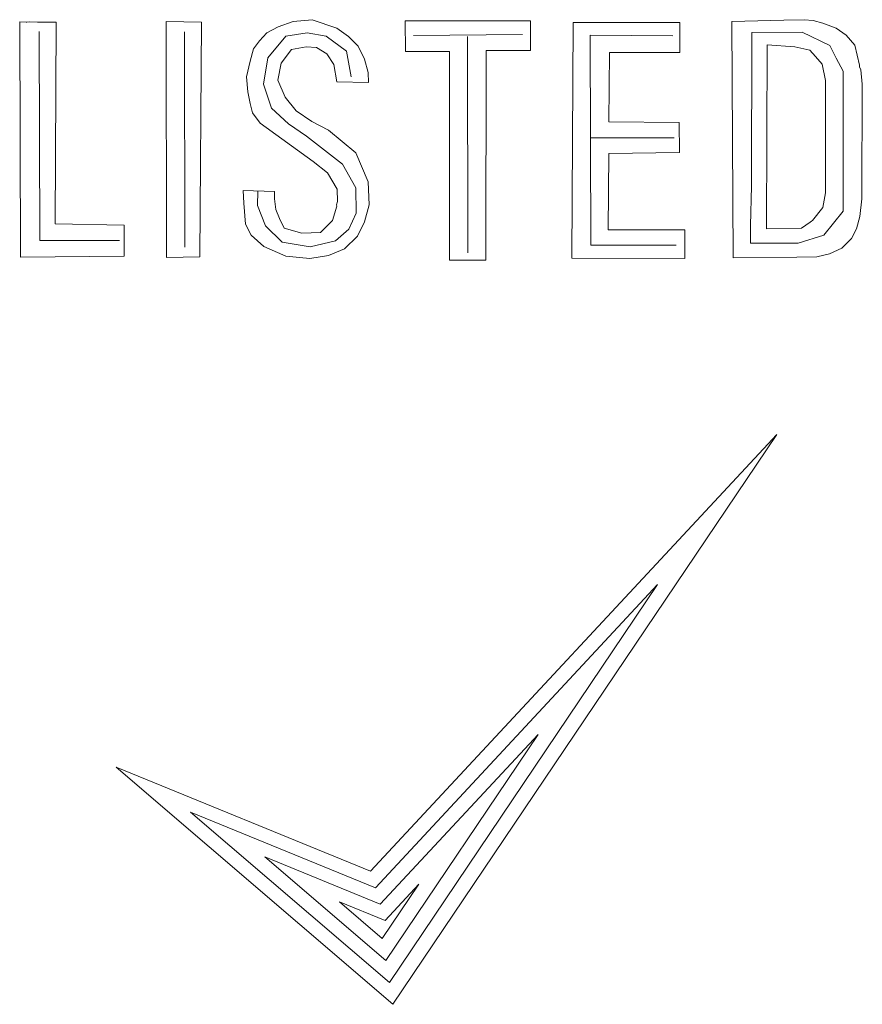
# Model space of a CAD drawing. Header units: millimetres. Extents: x 5 to 192, y 6 to 95.
# Tile 22 of 59: x 54.97 to 59.19, y 68.28 to 73.22. Entities that reach past the tile are written whole.
import ezdxf

# ---------------------------------------------------------------- set-up
doc = ezdxf.new("R2010")
doc.units = ezdxf.units.MM
doc.header["$MEASUREMENT"] = 0
doc.layers.add('Vrstva 1', color=7, linetype='Continuous')

msp = doc.modelspace()

# ---------------------------------------------------------------- linework, layer by layer
at = {"layer": 'Vrstva 1', "color": 250, "lineweight": 5}
for points, knots in [([(55.1063, 73.2075), (55.1063, 73.2075), (55.1478, 73.2077), (55.1478, 73.2077), (55.1478, 73.2077), (55.1478, 73.2077), (55.1432, 72.1952), (55.1432, 72.1952), (55.1432, 72.1952), (55.1432, 72.1952), (55.4897, 72.1898), (55.4897, 72.1898), (55.4897, 72.1898), (55.4897, 72.1898), (55.4898, 72.0342), (55.4898, 72.0342), (55.4898, 72.0342), (55.4898, 72.0342), (54.9692, 72.0285), (54.9692, 72.0285), (54.9692, 72.0285), (54.9692, 72.0285), (54.9655, 73.2095), (54.9655, 73.2095), (54.9655, 73.2095), (54.9655, 73.2095), (54.9974, 73.2069), (54.9974, 73.2069), (54.9974, 73.2069), (54.9974, 73.2069), (55.0019, 73.2068), (55.0019, 73.2068), (55.0019, 73.2068), (55.0019, 73.2068), (55.0166, 73.2084), (55.0166, 73.2084), (55.0166, 73.2084), (55.0166, 73.2084), (55.0544, 73.208), (55.0544, 73.208), (55.0544, 73.208), (55.0544, 73.208), (55.1063, 73.2075), (55.1063, 73.2075)], [0, 0, 0, 0, 0.090909, 0.090909, 0.090909, 0.090909, 0.181818, 0.181818, 0.181818, 0.181818, 0.272727, 0.272727, 0.272727, 0.272727, 0.363636, 0.363636, 0.363636, 0.363636, 0.454545, 0.454545, 0.454545, 0.454545, 0.545455, 0.545455, 0.545455, 0.545455, 0.636364, 0.636364, 0.636364, 0.636364, 0.727273, 0.727273, 0.727273, 0.727273, 0.818182, 0.818182, 0.818182, 0.818182, 0.909091, 0.909091, 0.909091, 0.909091, 1, 1, 1, 1]), ([(55.7, 73.2108), (55.7, 73.2108), (55.8774, 73.2066), (55.8774, 73.2066), (55.8774, 73.2066), (55.8774, 73.2066), (55.8688, 72.0295), (55.8688, 72.0295), (55.8688, 72.0295), (55.8688, 72.0295), (55.7018, 72.0269), (55.7018, 72.0269), (55.7018, 72.0269), (55.7018, 72.0269), (55.7, 73.2108), (55.7, 73.2108)], [0, 0, 0, 0, 0.25, 0.25, 0.25, 0.25, 0.5, 0.5, 0.5, 0.5, 0.75, 0.75, 0.75, 0.75, 1, 1, 1, 1]), ([(56.2426, 72.3574), (56.2426, 72.3574), (56.2438, 72.3211), (56.2438, 72.3211), (56.2438, 72.3211), (56.2438, 72.3211), (56.2502, 72.2672), (56.2502, 72.2672), (56.2502, 72.2672), (56.2502, 72.2672), (56.2678, 72.2231), (56.2678, 72.2231), (56.2678, 72.2231), (56.2678, 72.2231), (56.2918, 72.1742), (56.2918, 72.1742), (56.2918, 72.1742), (56.2918, 72.1742), (56.3809, 72.1484), (56.3809, 72.1484), (56.3809, 72.1484), (56.3809, 72.1484), (56.4735, 72.1526), (56.4735, 72.1526), (56.4735, 72.1526), (56.4735, 72.1526), (56.5333, 72.2126), (56.5333, 72.2126), (56.5333, 72.2126), (56.5333, 72.2126), (56.5551, 72.2837), (56.5551, 72.2837), (56.5551, 72.2837), (56.5551, 72.2837), (56.5547, 72.2908), (56.5547, 72.2908), (56.5547, 72.2908), (56.5547, 72.2908), (56.5593, 72.308), (56.5593, 72.308), (56.5593, 72.308), (56.5593, 72.308), (56.5567, 72.3692), (56.5567, 72.3692), (56.5567, 72.3692), (56.5567, 72.3692), (56.5095, 72.4523), (56.5095, 72.4523), (56.5095, 72.4523), (56.5095, 72.4523), (56.4365, 72.509), (56.4365, 72.509), (56.4365, 72.509), (56.4365, 72.509), (56.1718, 72.7003), (56.1718, 72.7003), (56.1718, 72.7003), (56.1718, 72.7003), (56.1334, 72.7521), (56.1334, 72.7521), (56.1334, 72.7521), (56.1334, 72.7521), (56.1208, 72.7992), (56.1208, 72.7992), (56.1208, 72.7992), (56.1208, 72.7992), (56.1089, 72.8581), (56.1089, 72.8581), (56.1089, 72.8581), (56.1089, 72.8581), (56.1021, 72.9338), (56.1021, 72.9338), (56.1021, 72.9338), (56.1021, 72.9338), (56.1205, 73.0114), (56.1205, 73.0114), (56.1205, 73.0114), (56.1205, 73.0114), (56.1383, 73.0728), (56.1383, 73.0728), (56.1383, 73.0728), (56.1383, 73.0728), (56.1674, 73.1133), (56.1674, 73.1133), (56.1674, 73.1133), (56.1674, 73.1133), (56.2047, 73.1537), (56.2047, 73.1537), (56.2047, 73.1537), (56.2047, 73.1537), (56.2609, 73.1835), (56.2609, 73.1835), (56.2609, 73.1835), (56.2609, 73.1835), (56.3359, 73.2108), (56.3359, 73.2108), (56.3359, 73.2108), (56.3359, 73.2108), (56.4323, 73.2189), (56.4323, 73.2189), (56.4323, 73.2189), (56.4323, 73.2189), (56.5558, 73.1779), (56.5558, 73.1779), (56.5558, 73.1779), (56.5558, 73.1779), (56.614, 73.1358), (56.614, 73.1358), (56.614, 73.1358), (56.614, 73.1358), (56.6621, 73.0866), (56.6621, 73.0866), (56.6621, 73.0866), (56.6621, 73.0866), (56.6947, 73.0221), (56.6947, 73.0221), (56.6947, 73.0221), (56.6947, 73.0221), (56.7124, 72.9542), (56.7124, 72.9542), (56.7124, 72.9542), (56.7124, 72.9542), (56.7135, 72.9054), (56.7135, 72.9054), (56.7135, 72.9054), (56.7135, 72.9054), (56.5548, 72.9086), (56.5548, 72.9086), (56.5548, 72.9086), (56.5548, 72.9086), (56.5403, 72.9947), (56.5403, 72.9947), (56.5403, 72.9947), (56.5403, 72.9947), (56.5055, 73.0478), (56.5055, 73.0478), (56.5055, 73.0478), (56.5055, 73.0478), (56.4544, 73.0803), (56.4544, 73.0803), (56.4544, 73.0803), (56.4544, 73.0803), (56.4012, 73.0827), (56.4012, 73.0827), (56.4012, 73.0827), (56.4012, 73.0827), (56.3286, 73.0704), (56.3286, 73.0704), (56.3286, 73.0704), (56.3286, 73.0704), (56.2767, 73.0018), (56.2767, 73.0018), (56.2767, 73.0018), (56.2767, 73.0018), (56.2603, 72.9168), (56.2603, 72.9168), (56.2603, 72.9168), (56.2603, 72.9168), (56.2969, 72.8316), (56.2969, 72.8316), (56.2969, 72.8316), (56.2969, 72.8316), (56.3513, 72.7626), (56.3513, 72.7626), (56.3513, 72.7626), (56.3513, 72.7626), (56.4303, 72.7094), (56.4303, 72.7094), (56.4303, 72.7094), (56.4303, 72.7094), (56.5134, 72.6657), (56.5134, 72.6657), (56.5134, 72.6657), (56.5134, 72.6657), (56.6506, 72.5519), (56.6506, 72.5519), (56.6506, 72.5519), (56.6506, 72.5519), (56.7125, 72.4063), (56.7125, 72.4063), (56.7125, 72.4063), (56.7125, 72.4063), (56.717, 72.2914), (56.717, 72.2914), (56.717, 72.2914), (56.717, 72.2914), (56.6946, 72.2063), (56.6946, 72.2063), (56.6946, 72.2063), (56.6946, 72.2063), (56.6597, 72.1346), (56.6597, 72.1346), (56.6597, 72.1346), (56.6597, 72.1346), (56.5932, 72.0709), (56.5932, 72.0709), (56.5932, 72.0709), (56.5932, 72.0709), (56.5132, 72.0376), (56.5132, 72.0376), (56.5132, 72.0376), (56.5132, 72.0376), (56.4209, 72.0214), (56.4209, 72.0214), (56.4209, 72.0214), (56.4209, 72.0214), (56.2997, 72.0329), (56.2997, 72.0329), (56.2997, 72.0329), (56.2997, 72.0329), (56.1892, 72.0815), (56.1892, 72.0815), (56.1892, 72.0815), (56.1892, 72.0815), (56.1254, 72.1382), (56.1254, 72.1382), (56.1254, 72.1382), (56.1254, 72.1382), (56.098, 72.1944), (56.098, 72.1944), (56.098, 72.1944), (56.098, 72.1944), (56.0887, 72.2997), (56.0887, 72.2997), (56.0887, 72.2997), (56.0887, 72.2997), (56.086, 72.3622), (56.086, 72.3622), (56.086, 72.3622), (56.086, 72.3622), (56.2426, 72.3574), (56.2426, 72.3574)], [0, 0, 0, 0, 0.017241, 0.017241, 0.017241, 0.017241, 0.034483, 0.034483, 0.034483, 0.034483, 0.051724, 0.051724, 0.051724, 0.051724, 0.068966, 0.068966, 0.068966, 0.068966, 0.086207, 0.086207, 0.086207, 0.086207, 0.103448, 0.103448, 0.103448, 0.103448, 0.12069, 0.12069, 0.12069, 0.12069, 0.137931, 0.137931, 0.137931, 0.137931, 0.155172, 0.155172, 0.155172, 0.155172, 0.172414, 0.172414, 0.172414, 0.172414, 0.189655, 0.189655, 0.189655, 0.189655, 0.206897, 0.206897, 0.206897, 0.206897, 0.224138, 0.224138, 0.224138, 0.224138, 0.241379, 0.241379, 0.241379, 0.241379, 0.258621, 0.258621, 0.258621, 0.258621, 0.275862, 0.275862, 0.275862, 0.275862, 0.293103, 0.293103, 0.293103, 0.293103, 0.310345, 0.310345, 0.310345, 0.310345, 0.327586, 0.327586, 0.327586, 0.327586, 0.344828, 0.344828, 0.344828, 0.344828, 0.362069, 0.362069, 0.362069, 0.362069, 0.37931, 0.37931, 0.37931, 0.37931, 0.396552, 0.396552, 0.396552, 0.396552, 0.413793, 0.413793, 0.413793, 0.413793, 0.431034, 0.431034, 0.431034, 0.431034, 0.448276, 0.448276, 0.448276, 0.448276, 0.465517, 0.465517, 0.465517, 0.465517, 0.482759, 0.482759, 0.482759, 0.482759, 0.5, 0.5, 0.5, 0.5, 0.517241, 0.517241, 0.517241, 0.517241, 0.534483, 0.534483, 0.534483, 0.534483, 0.551724, 0.551724, 0.551724, 0.551724, 0.568966, 0.568966, 0.568966, 0.568966, 0.586207, 0.586207, 0.586207, 0.586207, 0.603448, 0.603448, 0.603448, 0.603448, 0.62069, 0.62069, 0.62069, 0.62069, 0.637931, 0.637931, 0.637931, 0.637931, 0.655172, 0.655172, 0.655172, 0.655172, 0.672414, 0.672414, 0.672414, 0.672414, 0.689655, 0.689655, 0.689655, 0.689655, 0.706897, 0.706897, 0.706897, 0.706897, 0.724138, 0.724138, 0.724138, 0.724138, 0.741379, 0.741379, 0.741379, 0.741379, 0.758621, 0.758621, 0.758621, 0.758621, 0.775862, 0.775862, 0.775862, 0.775862, 0.793103, 0.793103, 0.793103, 0.793103, 0.810345, 0.810345, 0.810345, 0.810345, 0.827586, 0.827586, 0.827586, 0.827586, 0.844828, 0.844828, 0.844828, 0.844828, 0.862069, 0.862069, 0.862069, 0.862069, 0.87931, 0.87931, 0.87931, 0.87931, 0.896552, 0.896552, 0.896552, 0.896552, 0.913793, 0.913793, 0.913793, 0.913793, 0.931034, 0.931034, 0.931034, 0.931034, 0.948276, 0.948276, 0.948276, 0.948276, 0.965517, 0.965517, 0.965517, 0.965517, 0.982759, 0.982759, 0.982759, 0.982759, 1, 1, 1, 1]), ([(56.8992, 73.0593), (56.8992, 73.0593), (56.8976, 73.2133), (56.8976, 73.2133), (56.8976, 73.2133), (56.8976, 73.2133), (57.5259, 73.2133), (57.5259, 73.2133), (57.5259, 73.2133), (57.5259, 73.2133), (57.5271, 73.0659), (57.5271, 73.0659), (57.5271, 73.0659), (57.5271, 73.0659), (57.3044, 73.065), (57.3044, 73.065), (57.3044, 73.065), (57.3044, 73.065), (57.3018, 72.0136), (57.3018, 72.0136), (57.3018, 72.0136), (57.3018, 72.0136), (57.1208, 72.0136), (57.1208, 72.0136), (57.1208, 72.0136), (57.1208, 72.0136), (57.1209, 73.0608), (57.1209, 73.0608), (57.1209, 73.0608), (57.1209, 73.0608), (56.8992, 73.0593), (56.8992, 73.0593)], [0, 0, 0, 0, 0.125, 0.125, 0.125, 0.125, 0.25, 0.25, 0.25, 0.25, 0.375, 0.375, 0.375, 0.375, 0.5, 0.5, 0.5, 0.5, 0.625, 0.625, 0.625, 0.625, 0.75, 0.75, 0.75, 0.75, 0.875, 0.875, 0.875, 0.875, 1, 1, 1, 1]), ([(58.2753, 73.2051), (58.2753, 73.2051), (57.7397, 73.2051), (57.7397, 73.2051), (57.7397, 73.2051), (57.7397, 73.2051), (57.7335, 72.024), (57.7335, 72.024), (57.7335, 72.024), (57.7335, 72.024), (58.3003, 72.0224), (58.3003, 72.0224), (58.3003, 72.0224), (58.3003, 72.0224), (58.3004, 72.1665), (58.3004, 72.1665), (58.3004, 72.1665), (58.3004, 72.1665), (57.9164, 72.1665), (57.9164, 72.1665), (57.9164, 72.1665), (57.9164, 72.1665), (57.92, 72.5492), (57.92, 72.5492), (57.92, 72.5492), (57.92, 72.5492), (58.2729, 72.5535), (58.2729, 72.5535), (58.2729, 72.5535), (58.2729, 72.5535), (58.2726, 72.7043), (58.2726, 72.7043), (58.2726, 72.7043), (58.2726, 72.7043), (57.9189, 72.7071), (57.9189, 72.7071), (57.9189, 72.7071), (57.9189, 72.7071), (57.9226, 73.0543), (57.9226, 73.0543), (57.9226, 73.0543), (57.9226, 73.0543), (58.2747, 73.0543), (58.2747, 73.0543), (58.2747, 73.0543), (58.2747, 73.0543), (58.2753, 73.2051), (58.2753, 73.2051)], [0, 0, 0, 0, 0.083333, 0.083333, 0.083333, 0.083333, 0.166667, 0.166667, 0.166667, 0.166667, 0.25, 0.25, 0.25, 0.25, 0.333333, 0.333333, 0.333333, 0.333333, 0.416667, 0.416667, 0.416667, 0.416667, 0.5, 0.5, 0.5, 0.5, 0.583333, 0.583333, 0.583333, 0.583333, 0.666667, 0.666667, 0.666667, 0.666667, 0.75, 0.75, 0.75, 0.75, 0.833333, 0.833333, 0.833333, 0.833333, 0.916667, 0.916667, 0.916667, 0.916667, 1, 1, 1, 1]), ([(58.5358, 73.2104), (58.5358, 73.2104), (58.7975, 73.2174), (58.7975, 73.2174), (58.7975, 73.2174), (58.7975, 73.2174), (58.8992, 73.2196), (58.8992, 73.2196), (58.8992, 73.2196), (58.8992, 73.2196), (58.9439, 73.2156), (58.9439, 73.2156), (58.9439, 73.2156), (58.9439, 73.2156), (58.9915, 73.2016), (58.9915, 73.2016), (58.9915, 73.2016), (58.9915, 73.2016), (59.059, 73.1779), (59.059, 73.1779), (59.059, 73.1779), (59.059, 73.1779), (59.1098, 73.1413), (59.1098, 73.1413), (59.1098, 73.1413), (59.1098, 73.1413), (59.1522, 73.091), (59.1522, 73.091), (59.1522, 73.091), (59.1522, 73.091), (59.1755, 72.992), (59.1755, 72.992), (59.1755, 72.992), (59.1755, 72.992), (59.1762, 72.9838), (59.1762, 72.9838), (59.1762, 72.9838), (59.1762, 72.9838), (59.1832, 72.9676), (59.1832, 72.9676), (59.1832, 72.9676), (59.1832, 72.9676), (59.1902, 72.8966), (59.1902, 72.8966), (59.1902, 72.8966), (59.1902, 72.8966), (59.1876, 72.3219), (59.1876, 72.3219), (59.1876, 72.3219), (59.1876, 72.3219), (59.1782, 72.2326), (59.1782, 72.2326), (59.1782, 72.2326), (59.1782, 72.2326), (59.1605, 72.1704), (59.1605, 72.1704), (59.1605, 72.1704), (59.1605, 72.1704), (59.1361, 72.1219), (59.1361, 72.1219), (59.1361, 72.1219), (59.1361, 72.1219), (59.0871, 72.0733), (59.0871, 72.0733), (59.0871, 72.0733), (59.0871, 72.0733), (59.0251, 72.0455), (59.0251, 72.0455), (59.0251, 72.0455), (59.0251, 72.0455), (58.9622, 72.031), (58.9622, 72.031), (58.9622, 72.031), (58.9622, 72.031), (58.862, 72.0283), (58.862, 72.0283), (58.862, 72.0283), (58.862, 72.0283), (58.5429, 72.0259), (58.5429, 72.0259), (58.5429, 72.0259), (58.5429, 72.0259), (58.5358, 73.2104), (58.5358, 73.2104)], [0, 0, 0, 0, 0.047619, 0.047619, 0.047619, 0.047619, 0.095238, 0.095238, 0.095238, 0.095238, 0.142857, 0.142857, 0.142857, 0.142857, 0.190476, 0.190476, 0.190476, 0.190476, 0.238095, 0.238095, 0.238095, 0.238095, 0.285714, 0.285714, 0.285714, 0.285714, 0.333333, 0.333333, 0.333333, 0.333333, 0.380952, 0.380952, 0.380952, 0.380952, 0.428571, 0.428571, 0.428571, 0.428571, 0.47619, 0.47619, 0.47619, 0.47619, 0.52381, 0.52381, 0.52381, 0.52381, 0.571429, 0.571429, 0.571429, 0.571429, 0.619048, 0.619048, 0.619048, 0.619048, 0.666667, 0.666667, 0.666667, 0.666667, 0.714286, 0.714286, 0.714286, 0.714286, 0.761905, 0.761905, 0.761905, 0.761905, 0.809524, 0.809524, 0.809524, 0.809524, 0.857143, 0.857143, 0.857143, 0.857143, 0.904762, 0.904762, 0.904762, 0.904762, 0.952381, 0.952381, 0.952381, 0.952381, 1, 1, 1, 1]), ([(55.0628, 73.1609), (55.0628, 73.1609), (55.0661, 72.1129), (55.0661, 72.1129), (55.0661, 72.1129), (55.0661, 72.1129), (55.4653, 72.1127), (55.4653, 72.1127)], [0, 0, 0, 0, 0.5, 0.5, 0.5, 0.5, 1, 1, 1, 1]), ([(56.6273, 72.9322), (56.6273, 72.9322), (56.6045, 73.0614), (56.6045, 73.0614), (56.6045, 73.0614), (56.6045, 73.0614), (56.5024, 73.1369), (56.5024, 73.1369), (56.5024, 73.1369), (56.5024, 73.1369), (56.4065, 73.1539), (56.4065, 73.1539), (56.4065, 73.1539), (56.4065, 73.1539), (56.3, 73.1365), (56.3, 73.1365), (56.3, 73.1365), (56.3, 73.1365), (56.2095, 73.0275), (56.2095, 73.0275), (56.2095, 73.0275), (56.2095, 73.0275), (56.1872, 72.8956), (56.1872, 72.8956), (56.1872, 72.8956), (56.1872, 72.8956), (56.2277, 72.7752), (56.2277, 72.7752), (56.2277, 72.7752), (56.2277, 72.7752), (56.3137, 72.698), (56.3137, 72.698), (56.3137, 72.698), (56.3137, 72.698), (56.4029, 72.6351), (56.4029, 72.6351), (56.4029, 72.6351), (56.4029, 72.6351), (56.5838, 72.4958), (56.5838, 72.4958), (56.5838, 72.4958), (56.5838, 72.4958), (56.6511, 72.3763), (56.6511, 72.3763), (56.6511, 72.3763), (56.6511, 72.3763), (56.6524, 72.25), (56.6524, 72.25), (56.6524, 72.25), (56.6524, 72.25), (56.6152, 72.1683), (56.6152, 72.1683), (56.6152, 72.1683), (56.6152, 72.1683), (56.5486, 72.1107), (56.5486, 72.1107), (56.5486, 72.1107), (56.5486, 72.1107), (56.4219, 72.0809), (56.4219, 72.0809), (56.4219, 72.0809), (56.4219, 72.0809), (56.2812, 72.1031), (56.2812, 72.1031), (56.2812, 72.1031), (56.2812, 72.1031), (56.1981, 72.1861), (56.1981, 72.1861), (56.1981, 72.1861), (56.1981, 72.1861), (56.1581, 72.2876), (56.1581, 72.2876), (56.1581, 72.2876), (56.1581, 72.2876), (56.1591, 72.3589), (56.1591, 72.3589)], [0, 0, 0, 0, 0.052632, 0.052632, 0.052632, 0.052632, 0.105263, 0.105263, 0.105263, 0.105263, 0.157895, 0.157895, 0.157895, 0.157895, 0.210526, 0.210526, 0.210526, 0.210526, 0.263158, 0.263158, 0.263158, 0.263158, 0.315789, 0.315789, 0.315789, 0.315789, 0.368421, 0.368421, 0.368421, 0.368421, 0.421053, 0.421053, 0.421053, 0.421053, 0.473684, 0.473684, 0.473684, 0.473684, 0.526316, 0.526316, 0.526316, 0.526316, 0.578947, 0.578947, 0.578947, 0.578947, 0.631579, 0.631579, 0.631579, 0.631579, 0.684211, 0.684211, 0.684211, 0.684211, 0.736842, 0.736842, 0.736842, 0.736842, 0.789474, 0.789474, 0.789474, 0.789474, 0.842105, 0.842105, 0.842105, 0.842105, 0.894737, 0.894737, 0.894737, 0.894737, 0.947368, 0.947368, 0.947368, 0.947368, 1, 1, 1, 1]), ([(58.2565, 72.0887), (58.2565, 72.0887), (57.8287, 72.0889), (57.8287, 72.0889), (57.8287, 72.0889), (57.8287, 72.0889), (57.8251, 73.1417), (57.8251, 73.1417), (57.8251, 73.1417), (57.8251, 73.1417), (58.2402, 73.1382), (58.2402, 73.1382)], [0, 0, 0, 0, 0.333333, 0.333333, 0.333333, 0.333333, 0.666667, 0.666667, 0.666667, 0.666667, 1, 1, 1, 1]), ([(58.6356, 73.1551), (58.6356, 73.1551), (58.8889, 73.1566), (58.8889, 73.1566), (58.8889, 73.1566), (58.8889, 73.1566), (59.0278, 73.0902), (59.0278, 73.0902), (59.0278, 73.0902), (59.0278, 73.0902), (59.0587, 73.0266), (59.0587, 73.0266), (59.0587, 73.0266), (59.0587, 73.0266), (59.0944, 72.9608), (59.0944, 72.9608), (59.0944, 72.9608), (59.0944, 72.9608), (59.0937, 72.2588), (59.0937, 72.2588), (59.0937, 72.2588), (59.0937, 72.2588), (58.9967, 72.1382), (58.9967, 72.1382), (58.9967, 72.1382), (58.9967, 72.1382), (58.8679, 72.0989), (58.8679, 72.0989), (58.8679, 72.0989), (58.8679, 72.0989), (58.6295, 72.0988), (58.6295, 72.0988), (58.6295, 72.0988), (58.6295, 72.0988), (58.6295, 72.1882), (58.6295, 72.1882), (58.6295, 72.1882), (58.6295, 72.1882), (58.6349, 72.3847), (58.6349, 72.3847), (58.6349, 72.3847), (58.6349, 72.3847), (58.6356, 73.1551), (58.6356, 73.1551)], [0, 0, 0, 0, 0.090909, 0.090909, 0.090909, 0.090909, 0.181818, 0.181818, 0.181818, 0.181818, 0.272727, 0.272727, 0.272727, 0.272727, 0.363636, 0.363636, 0.363636, 0.363636, 0.454545, 0.454545, 0.454545, 0.454545, 0.545455, 0.545455, 0.545455, 0.545455, 0.636364, 0.636364, 0.636364, 0.636364, 0.727273, 0.727273, 0.727273, 0.727273, 0.818182, 0.818182, 0.818182, 0.818182, 0.909091, 0.909091, 0.909091, 0.909091, 1, 1, 1, 1]), ([(58.7129, 73.0933), (58.7129, 73.0933), (58.8514, 73.0837), (58.8514, 73.0837), (58.8514, 73.0837), (58.8514, 73.0837), (58.9279, 73.0663), (58.9279, 73.0663), (58.9279, 73.0663), (58.9279, 73.0663), (58.9556, 73.0349), (58.9556, 73.0349), (58.9556, 73.0349), (58.9556, 73.0349), (58.9884, 72.9972), (58.9884, 72.9972), (58.9884, 72.9972), (58.9884, 72.9972), (59.0052, 72.9152), (59.0052, 72.9152), (59.0052, 72.9152), (59.0052, 72.9152), (59.0052, 72.3517), (59.0052, 72.3517), (59.0052, 72.3517), (59.0052, 72.3517), (58.9919, 72.2778), (58.9919, 72.2778), (58.9919, 72.2778), (58.9919, 72.2778), (58.9406, 72.2125), (58.9406, 72.2125), (58.9406, 72.2125), (58.9406, 72.2125), (58.9354, 72.2092), (58.9354, 72.2092), (58.9354, 72.2092), (58.9354, 72.2092), (58.9295, 72.2035), (58.9295, 72.2035), (58.9295, 72.2035), (58.9295, 72.2035), (58.8854, 72.1742), (58.8854, 72.1742), (58.8854, 72.1742), (58.8854, 72.1742), (58.7099, 72.1701), (58.7099, 72.1701), (58.7099, 72.1701), (58.7099, 72.1701), (58.7129, 73.0933), (58.7129, 73.0933)], [0, 0, 0, 0, 0.076923, 0.076923, 0.076923, 0.076923, 0.153846, 0.153846, 0.153846, 0.153846, 0.230769, 0.230769, 0.230769, 0.230769, 0.307692, 0.307692, 0.307692, 0.307692, 0.384615, 0.384615, 0.384615, 0.384615, 0.461538, 0.461538, 0.461538, 0.461538, 0.538462, 0.538462, 0.538462, 0.538462, 0.615385, 0.615385, 0.615385, 0.615385, 0.692308, 0.692308, 0.692308, 0.692308, 0.769231, 0.769231, 0.769231, 0.769231, 0.846154, 0.846154, 0.846154, 0.846154, 0.923077, 0.923077, 0.923077, 0.923077, 1, 1, 1, 1]), ([(55.4491, 69.4708), (55.4491, 69.4708), (56.8367, 68.2817), (56.8367, 68.2817), (56.8367, 68.2817), (56.8367, 68.2817), (58.7614, 71.1391), (58.7614, 71.1391), (58.7614, 71.1391), (58.7614, 71.1391), (56.7248, 68.9489), (56.7248, 68.9489), (56.7248, 68.9489), (56.7248, 68.9489), (55.4491, 69.4708), (55.4491, 69.4708)], [0, 0, 0, 0, 0.25, 0.25, 0.25, 0.25, 0.5, 0.5, 0.5, 0.5, 0.75, 0.75, 0.75, 0.75, 1, 1, 1, 1]), ([(55.8221, 69.2458), (55.8221, 69.2458), (56.8188, 68.3917), (56.8188, 68.3917), (56.8188, 68.3917), (56.8188, 68.3917), (58.163, 70.3872), (58.163, 70.3872), (58.163, 70.3872), (58.163, 70.3872), (56.749, 68.8666), (56.749, 68.8666), (56.749, 68.8666), (56.749, 68.8666), (55.8221, 69.2458), (55.8221, 69.2458)], [0, 0, 0, 0, 0.25, 0.25, 0.25, 0.25, 0.5, 0.5, 0.5, 0.5, 0.75, 0.75, 0.75, 0.75, 1, 1, 1, 1]), ([(56.1951, 69.0208), (56.1951, 69.0208), (56.801, 68.5017), (56.801, 68.5017), (56.801, 68.5017), (56.801, 68.5017), (57.5647, 69.6354), (57.5647, 69.6354), (57.5647, 69.6354), (57.5647, 69.6354), (56.7732, 68.7843), (56.7732, 68.7843), (56.7732, 68.7843), (56.7732, 68.7843), (56.1951, 69.0208), (56.1951, 69.0208)], [0, 0, 0, 0, 0.25, 0.25, 0.25, 0.25, 0.5, 0.5, 0.5, 0.5, 0.75, 0.75, 0.75, 0.75, 1, 1, 1, 1]), ([(56.5682, 68.7958), (56.5682, 68.7958), (56.7832, 68.6116), (56.7832, 68.6116), (56.7832, 68.6116), (56.7832, 68.6116), (56.9664, 68.8836), (56.9664, 68.8836), (56.9664, 68.8836), (56.9664, 68.8836), (56.7975, 68.702), (56.7975, 68.702), (56.7975, 68.702), (56.7975, 68.702), (56.5682, 68.7958), (56.5682, 68.7958)], [0, 0, 0, 0, 0.25, 0.25, 0.25, 0.25, 0.5, 0.5, 0.5, 0.5, 0.75, 0.75, 0.75, 0.75, 1, 1, 1, 1])]:
    msp.add_open_spline(points, degree=3, knots=knots, dxfattribs=at)
for points in [[(55.792, 73.159), (55.792, 73.159), (55.7937, 72.0782), (55.7937, 72.0782)], [(56.9392, 73.1405), (56.9392, 73.1405), (57.4873, 73.1447), (57.4873, 73.1447)], [(57.2117, 72.0507), (57.2117, 72.0507), (57.2114, 73.1355), (57.2114, 73.1355)], [(57.8295, 72.6279), (57.8295, 72.6279), (58.2469, 72.6279), (58.2469, 72.6279)]]:
    msp.add_open_spline(points, degree=3, dxfattribs=at)

doc.saveas('drawing.dxf')
